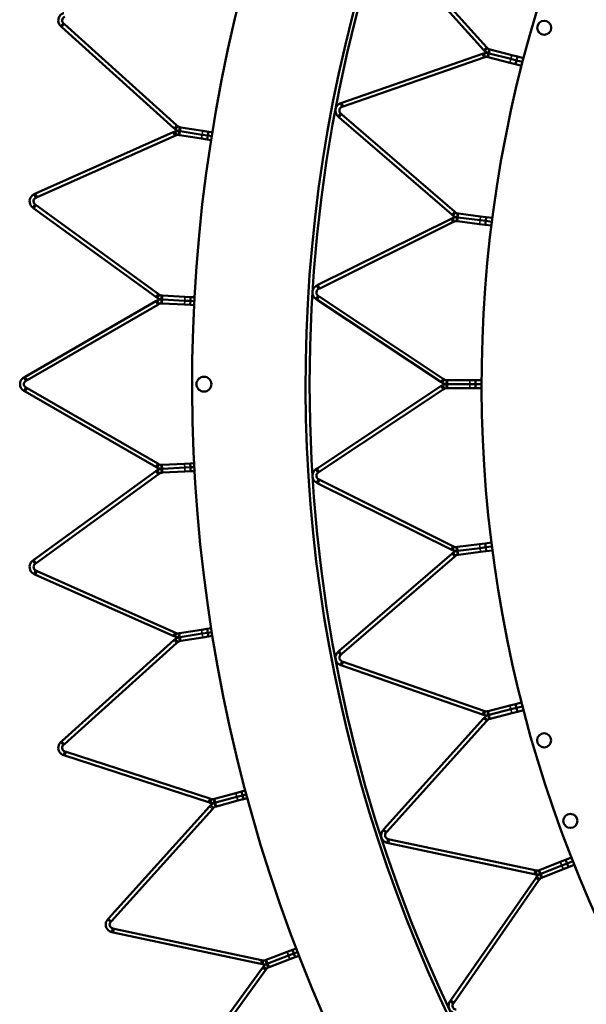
# Model space of a CAD drawing. Header units: millimetres. Extents: x 317 to 1217, y 559 to 3427.
# Tile 4 of 23: x 317 to 462, y 850 to 1102. Entities that reach past the tile are written whole.
import ezdxf

# ---------------------------------------------------------------- set-up
doc = ezdxf.new("R2010")
doc.units = ezdxf.units.MM
doc.layers.add('Visible (ISO)', color=7, linetype='Continuous', lineweight=50)
doc.layers.add('Visible Narrow (ISO)', color=7, linetype='Continuous', lineweight=35)

msp = doc.modelspace()

# ---------------------------------------------------------------- linework, layer by layer
at = {"layer": 'Visible (ISO)'}
for p, q in [((435.94, 1093.93), (410.49, 1122.19)), ((411.23, 1122.86), (436.68, 1094.6)), ((327.91, 1099.92), (328.28, 1100.33)), ((327.91, 1099.92), (328.16, 1099.69)), ((356.82, 1073.89), (328.16, 1099.69)), ((328.28, 1100.33), (328.58, 1100.66)), ((328.83, 1100.44), (328.58, 1100.66)), ((328.83, 1100.44), (357.49, 1074.63)), ((435.94, 1093.93), (436.2, 1093.64)), ((436.2, 1093.64), (436.62, 1094.01)), ((436.62, 1094.01), (436.94, 1094.31)), ((436.94, 1094.31), (436.68, 1094.6)), ((437.19, 1093.04), (437.33, 1093.58)), ((437.33, 1093.58), (437.44, 1094.01)), ((437.64, 1093.95), (437.44, 1094.01)), ((437.64, 1093.95), (443.18, 1092.53)), ((399.75, 1080.35), (435.67, 1092.86)), ((435.99, 1091.92), (400.08, 1079.41)), ((436.03, 1092.99), (435.67, 1092.86)), ((435.99, 1091.92), (436.36, 1092.04)), ((436.03, 1092.99), (436.22, 1092.46)), ((436.22, 1092.46), (436.36, 1092.04)), ((437.05, 1092.49), (436.94, 1092.07)), ((436.94, 1092.07), (437.15, 1092.02)), ((437.19, 1093.04), (437.05, 1092.49)), ((442.69, 1090.59), (437.15, 1092.02)), ((437.19, 1093.04), (437.39, 1092.98)), ((437.39, 1092.98), (437.19, 1093.04)), ((442.94, 1091.56), (437.39, 1092.98)), ((437.39, 1092.98), (442.94, 1091.56)), ((444.35, 1091.2), (442.94, 1091.56)), ((442.94, 1091.56), (444.35, 1091.2)), ((443.18, 1092.53), (444.6, 1092.17)), ((444.1, 1090.23), (444.35, 1091.2)), ((444.35, 1091.2), (444.6, 1092.17)), ((444.35, 1091.2), (445.88, 1090.81)), ((444.35, 1091.2), (445.88, 1090.81)), ((446.13, 1091.77), (444.6, 1092.17)), ((444.1, 1090.23), (442.69, 1090.59)), ((445.64, 1089.84), (444.1, 1090.23)), ((399.75, 1080.35), (399.43, 1080.24)), ((399.43, 1080.24), (399.61, 1079.71)), ((399.61, 1079.71), (399.75, 1079.3)), ((399.75, 1079.3), (400.08, 1079.41)), ((398.78, 1076.84), (399.14, 1077.26)), ((398.78, 1076.84), (399.04, 1076.61)), ((427.83, 1051.76), (399.04, 1076.61)), ((399.14, 1077.26), (399.43, 1077.59)), ((399.69, 1077.37), (399.43, 1077.59)), ((399.69, 1077.37), (428.48, 1052.52)), ((356.82, 1073.89), (357.14, 1073.6)), ((357.14, 1073.6), (357.51, 1074.02)), ((357.81, 1074.35), (357.49, 1074.63)), ((357.51, 1074.02), (357.81, 1074.35)), ((358.16, 1073.11), (358.07, 1072.56)), ((358.16, 1073.11), (358.25, 1073.67)), ((358.16, 1073.11), (358.39, 1073.08)), ((358.39, 1073.08), (358.16, 1073.11)), ((358.25, 1073.67), (358.32, 1074.1)), ((358.55, 1074.06), (358.32, 1074.1)), ((358.55, 1074.06), (364.19, 1073.17)), ((364.19, 1073.17), (365.63, 1072.94)), ((321.42, 1057.11), (356.65, 1072.79)), ((357.05, 1071.88), (321.82, 1056.19)), ((357.03, 1072.96), (356.65, 1072.79)), ((357.03, 1072.96), (357.26, 1072.45)), ((357.05, 1071.88), (357.44, 1072.05)), ((357.26, 1072.45), (357.44, 1072.05)), ((358.07, 1072.56), (358, 1072.13)), ((358, 1072.13), (358.24, 1072.09)), ((363.87, 1071.2), (358.24, 1072.09)), ((364.03, 1072.18), (358.39, 1073.08)), ((358.39, 1073.08), (364.03, 1072.18)), ((365.32, 1070.97), (363.87, 1071.2)), ((365.48, 1071.95), (364.03, 1072.18)), ((364.03, 1072.18), (365.48, 1071.95)), ((365.32, 1070.97), (365.48, 1071.95)), ((366.3, 1070.81), (365.32, 1070.97)), ((365.48, 1071.95), (365.63, 1072.94)), ((365.48, 1071.95), (366.46, 1071.8)), ((365.48, 1071.95), (366.46, 1071.8)), ((366.62, 1072.79), (365.63, 1072.94)), ((321.42, 1057.11), (321.11, 1056.97)), ((321.11, 1056.97), (321.33, 1056.46)), ((321.33, 1056.46), (321.51, 1056.05)), ((321.51, 1056.05), (321.82, 1056.19)), ((320.74, 1053.52), (321.07, 1053.98)), ((320.74, 1053.52), (321.02, 1053.32)), ((352.22, 1030.66), (321.02, 1053.32)), ((321.07, 1053.98), (321.33, 1054.33)), ((321.61, 1054.13), (321.33, 1054.33)), ((321.61, 1054.13), (352.81, 1031.46)), ((393.62, 1033.76), (427.69, 1050.67)), ((428.04, 1050.84), (427.69, 1050.67)), ((427.83, 1051.76), (428.12, 1051.51)), ((428.04, 1050.84), (428.29, 1050.34)), ((428.12, 1051.51), (428.49, 1051.93)), ((428.78, 1052.26), (428.48, 1052.52)), ((428.49, 1051.93), (428.78, 1052.26)), ((429.11, 1050.48), (429.05, 1050.05)), ((429.18, 1051.04), (429.11, 1050.48)), ((429.18, 1051.04), (429.25, 1051.59)), ((429.18, 1051.04), (429.39, 1051.01)), ((429.39, 1051.01), (429.18, 1051.04)), ((429.25, 1051.59), (429.3, 1052.03)), ((429.51, 1052), (429.3, 1052.03)), ((435.06, 1050.29), (429.39, 1051.01)), ((429.39, 1051.01), (435.06, 1050.29)), ((429.51, 1052), (435.19, 1051.29)), ((435.19, 1051.29), (436.64, 1051.1)), ((436.52, 1050.11), (436.64, 1051.1)), ((438.21, 1050.9), (436.64, 1051.1)), ((428.13, 1049.78), (394.07, 1032.86)), ((428.13, 1049.78), (428.48, 1049.95)), ((428.29, 1050.34), (428.48, 1049.95)), ((429.05, 1050.05), (429.26, 1050.02)), ((434.94, 1049.3), (429.26, 1050.02)), ((436.39, 1049.12), (434.94, 1049.3)), ((436.52, 1050.11), (435.06, 1050.29)), ((435.06, 1050.29), (436.52, 1050.11)), ((436.39, 1049.12), (436.52, 1050.11)), ((437.96, 1048.92), (436.39, 1049.12)), ((436.52, 1050.11), (438.08, 1049.91)), ((436.52, 1050.11), (438.08, 1049.91)), ((393.62, 1033.76), (393.32, 1033.61)), ((393.32, 1033.61), (393.56, 1033.11)), ((393.56, 1033.11), (393.76, 1032.71)), ((393.76, 1032.71), (394.07, 1032.86)), ((352.22, 1030.66), (352.56, 1030.41)), ((352.56, 1030.41), (352.89, 1030.86)), ((353.15, 1031.21), (352.81, 1031.46)), ((352.89, 1030.86), (353.15, 1031.21)), ((353.63, 1030.03), (353.66, 1030.59)), ((353.66, 1030.59), (353.69, 1031.03)), ((353.92, 1031.01), (353.69, 1031.03)), ((353.92, 1031.01), (359.62, 1030.71)), ((359.62, 1030.71), (361.08, 1030.64)), ((361.03, 1029.64), (361.08, 1030.64)), ((362.08, 1030.59), (361.08, 1030.64)), ((393.1, 1030.15), (393.41, 1030.62)), ((393.41, 1030.62), (393.65, 1030.98)), ((393.94, 1030.79), (393.65, 1030.98)), ((393.94, 1030.79), (425.61, 1009.75)), ((318.76, 1010.27), (352.16, 1029.55)), ((352.66, 1028.68), (319.26, 1009.4)), ((352.53, 1029.76), (352.16, 1029.55)), ((352.53, 1029.76), (352.81, 1029.28)), ((352.66, 1028.68), (353.03, 1028.9)), ((352.81, 1029.28), (353.03, 1028.9)), ((353.6, 1029.47), (353.58, 1029.03)), ((353.58, 1029.03), (353.82, 1029.02)), ((353.63, 1030.03), (353.6, 1029.47)), ((353.63, 1030.03), (353.87, 1030.01)), ((353.87, 1030.01), (353.63, 1030.03)), ((359.52, 1028.72), (353.82, 1029.02)), ((359.57, 1029.72), (353.87, 1030.01)), ((353.87, 1030.01), (359.57, 1029.72)), ((360.98, 1028.64), (359.52, 1028.72)), ((361.03, 1029.64), (359.57, 1029.72)), ((359.57, 1029.72), (361.03, 1029.64)), ((360.98, 1028.64), (361.03, 1029.64)), ((361.97, 1028.59), (360.98, 1028.64)), ((361.03, 1029.64), (362.02, 1029.59)), ((361.03, 1029.64), (362.02, 1029.59)), ((393.1, 1030.15), (393.38, 1029.96)), ((425.06, 1008.92), (393.38, 1029.96)), ((318.76, 1010.27), (318.47, 1010.1)), ((318.47, 1010.1), (318.75, 1009.61)), ((318.75, 1009.61), (318.97, 1009.23)), ((318.97, 1009.23), (319.26, 1009.4)), ((393.38, 986.77), (425.06, 1007.81)), ((425.06, 1008.92), (425.39, 1008.7)), ((425.39, 1008.03), (425.06, 1007.81)), ((425.39, 1008.7), (425.7, 1009.17)), ((425.39, 1008.03), (425.7, 1007.56)), ((425.94, 1009.53), (425.61, 1009.75)), ((425.7, 1009.17), (425.94, 1009.53)), ((426.7, 1009.36), (426.49, 1009.36)), ((426.49, 1008.92), (426.49, 1009.36)), ((426.49, 1008.36), (426.49, 1008.92)), ((426.49, 1008.36), (426.7, 1008.36)), ((426.49, 1008.36), (426.49, 1007.8)), ((426.7, 1008.36), (426.49, 1008.36)), ((426.49, 1007.8), (426.49, 1007.36)), ((426.7, 1009.36), (432.42, 1009.36)), ((432.42, 1008.36), (426.7, 1008.36)), ((426.7, 1008.36), (432.42, 1008.36)), ((432.42, 1009.36), (433.89, 1009.36)), ((433.89, 1008.36), (432.42, 1008.36)), ((432.42, 1008.36), (433.89, 1008.36)), ((433.89, 1008.36), (433.89, 1009.36)), ((435.47, 1009.36), (433.89, 1009.36)), ((433.89, 1008.36), (435.47, 1008.36)), ((433.89, 1008.36), (435.47, 1008.36)), ((433.89, 1007.36), (433.89, 1008.36)), ((318.47, 1006.63), (318.75, 1007.12)), ((318.47, 1006.63), (318.76, 1006.46)), ((318.75, 1007.12), (318.97, 1007.5)), ((352.16, 987.18), (318.76, 1006.46)), ((319.26, 1007.33), (318.97, 1007.5)), ((319.26, 1007.33), (352.66, 988.05)), ((425.61, 1006.98), (393.94, 985.93)), ((425.61, 1006.98), (425.94, 1007.2)), ((425.7, 1007.56), (425.94, 1007.2)), ((426.49, 1007.36), (426.7, 1007.36)), ((432.42, 1007.36), (426.7, 1007.36)), ((433.89, 1007.36), (432.42, 1007.36)), ((435.47, 1007.36), (433.89, 1007.36)), ((353.03, 987.83), (352.66, 988.05)), ((352.81, 987.45), (353.03, 987.83)), ((353.82, 987.71), (353.58, 987.7)), ((353.6, 987.26), (353.58, 987.7)), ((353.82, 987.71), (359.52, 988.01)), ((359.52, 988.01), (360.98, 988.09)), ((361.97, 988.14), (360.98, 988.09)), ((361.03, 987.09), (360.98, 988.09)), ((321.02, 963.41), (352.22, 986.07)), ((352.81, 985.26), (321.61, 962.6)), ((352.16, 987.18), (352.53, 986.97)), ((352.56, 986.32), (352.22, 986.07)), ((352.53, 986.97), (352.81, 987.45)), ((352.56, 986.32), (352.89, 985.87)), ((352.81, 985.26), (353.15, 985.51)), ((352.89, 985.87), (353.15, 985.51)), ((353.63, 986.7), (353.6, 987.26)), ((353.63, 986.7), (353.87, 986.71)), ((353.87, 986.71), (353.63, 986.7)), ((353.63, 986.7), (353.66, 986.14)), ((353.66, 986.14), (353.69, 985.7)), ((353.69, 985.7), (353.92, 985.72)), ((359.57, 987.01), (353.87, 986.71)), ((353.87, 986.71), (359.57, 987.01)), ((359.62, 986.02), (353.92, 985.72)), ((361.03, 987.09), (359.57, 987.01)), ((359.57, 987.01), (361.03, 987.09)), ((361.08, 986.09), (359.62, 986.02)), ((361.03, 987.09), (362.02, 987.14)), ((361.03, 987.09), (362.02, 987.14)), ((361.08, 986.09), (361.03, 987.09)), ((362.08, 986.14), (361.08, 986.09)), ((393.38, 986.77), (393.1, 986.58)), ((393.1, 986.58), (393.41, 986.11)), ((393.41, 986.11), (393.65, 985.75)), ((393.65, 985.75), (393.94, 985.93)), ((393.32, 983.12), (393.56, 983.62)), ((393.32, 983.12), (393.62, 982.97)), ((393.56, 983.62), (393.76, 984.02)), ((427.69, 966.06), (393.62, 982.97)), ((394.07, 983.86), (393.76, 984.02)), ((394.07, 983.86), (428.13, 966.95)), ((429.26, 966.71), (434.94, 967.43)), ((434.94, 967.43), (436.39, 967.61)), ((437.96, 967.81), (436.39, 967.61)), ((436.52, 966.62), (436.39, 967.61)), ((399.04, 940.12), (427.83, 964.97)), ((427.69, 966.06), (428.04, 965.88)), ((428.12, 965.22), (427.83, 964.97)), ((428.04, 965.88), (428.29, 966.39)), ((428.12, 965.22), (428.49, 964.8)), ((428.48, 966.78), (428.13, 966.95)), ((428.29, 966.39), (428.48, 966.78)), ((428.49, 964.8), (428.78, 964.46)), ((429.26, 966.71), (429.05, 966.68)), ((429.11, 966.25), (429.05, 966.68)), ((429.18, 965.69), (429.11, 966.25)), ((429.18, 965.69), (429.39, 965.72)), ((429.39, 965.72), (429.18, 965.69)), ((429.18, 965.69), (429.25, 965.14)), ((429.25, 965.14), (429.3, 964.7)), ((435.06, 966.44), (429.39, 965.72)), ((429.39, 965.72), (435.06, 966.44)), ((435.19, 965.44), (429.51, 964.73)), ((436.52, 966.62), (435.06, 966.44)), ((435.06, 966.44), (436.52, 966.62)), ((436.64, 965.63), (435.19, 965.44)), ((436.52, 966.62), (438.08, 966.82)), ((436.52, 966.62), (438.08, 966.82)), ((436.64, 965.63), (436.52, 966.62)), ((438.21, 965.82), (436.64, 965.63)), ((321.02, 963.41), (320.74, 963.21)), ((320.74, 963.21), (321.07, 962.75)), ((321.07, 962.75), (321.33, 962.4)), ((321.33, 962.4), (321.61, 962.6)), ((428.48, 964.21), (399.69, 939.36)), ((428.48, 964.21), (428.78, 964.46)), ((429.3, 964.7), (429.51, 964.73)), ((321.11, 959.76), (321.33, 960.27)), ((321.11, 959.76), (321.42, 959.62)), ((321.33, 960.27), (321.51, 960.67)), ((321.82, 960.54), (321.51, 960.67)), ((321.82, 960.54), (357.05, 944.85)), ((356.65, 943.94), (321.42, 959.62)), ((357.44, 944.68), (357.05, 944.85)), ((357.26, 944.28), (357.44, 944.68)), ((358.24, 944.64), (358, 944.6)), ((358.24, 944.64), (363.87, 945.53)), ((363.87, 945.53), (365.32, 945.76)), ((365.48, 944.77), (364.03, 944.55)), ((364.03, 944.55), (365.48, 944.77)), ((366.3, 945.92), (365.32, 945.76)), ((365.48, 944.77), (365.32, 945.76)), ((365.48, 944.77), (366.46, 944.93)), ((365.48, 944.77), (366.46, 944.93)), ((365.63, 943.79), (365.48, 944.77)), ((328.16, 917.04), (356.82, 942.84)), ((356.65, 943.94), (357.03, 943.76)), ((357.14, 943.13), (356.82, 942.84)), ((357.03, 943.76), (357.26, 944.28)), ((357.14, 943.13), (357.51, 942.71)), ((357.49, 942.1), (357.81, 942.38)), ((357.51, 942.71), (357.81, 942.38)), ((358.07, 944.17), (358, 944.6)), ((358.16, 943.62), (358.07, 944.17)), ((358.16, 943.62), (358.39, 943.65)), ((358.39, 943.65), (358.16, 943.62)), ((358.16, 943.62), (358.25, 943.06)), ((358.25, 943.06), (358.32, 942.63)), ((358.32, 942.63), (358.55, 942.67)), ((364.03, 944.55), (358.39, 943.65)), ((358.39, 943.65), (364.03, 944.55)), ((364.19, 943.56), (358.55, 942.67)), ((365.63, 943.79), (364.19, 943.56)), ((366.62, 943.94), (365.63, 943.79)), ((357.49, 942.1), (328.83, 916.29)), ((399.04, 940.12), (398.78, 939.89)), ((398.78, 939.89), (399.14, 939.47)), ((399.14, 939.47), (399.43, 939.13)), ((399.43, 939.13), (399.69, 939.36)), ((399.61, 937.02), (399.75, 937.43)), ((400.08, 937.32), (399.75, 937.43)), ((400.08, 937.32), (435.99, 924.81)), ((399.43, 936.49), (399.61, 937.02)), ((399.43, 936.49), (399.75, 936.38)), ((435.67, 923.87), (399.75, 936.38)), ((436.36, 924.68), (435.99, 924.81)), ((436.22, 924.27), (436.36, 924.68)), ((437.15, 924.71), (436.94, 924.66)), ((437.05, 924.23), (436.94, 924.66)), ((437.15, 924.71), (442.69, 926.14)), ((442.94, 925.17), (437.39, 923.74)), ((437.39, 923.74), (442.94, 925.17)), ((442.69, 926.14), (444.1, 926.5)), ((444.35, 925.53), (442.94, 925.17)), ((442.94, 925.17), (444.35, 925.53)), ((444.6, 924.56), (443.18, 924.2)), ((445.64, 926.89), (444.1, 926.5)), ((444.35, 925.53), (444.1, 926.5)), ((444.35, 925.53), (445.88, 925.92)), ((444.35, 925.53), (445.88, 925.92)), ((444.6, 924.56), (444.35, 925.53)), ((446.13, 924.96), (444.6, 924.56)), ((410.49, 894.54), (435.94, 922.8)), ((436.68, 922.13), (411.23, 893.87)), ((435.67, 923.87), (436.03, 923.74)), ((436.2, 923.09), (435.94, 922.8)), ((436.03, 923.74), (436.22, 924.27)), ((436.2, 923.09), (436.62, 922.72)), ((436.62, 922.72), (436.94, 922.42)), ((436.68, 922.13), (436.94, 922.42)), ((437.19, 923.69), (437.05, 924.23)), ((437.19, 923.69), (437.39, 923.74)), ((437.39, 923.74), (437.19, 923.69)), ((437.19, 923.69), (437.33, 923.15)), ((437.33, 923.15), (437.44, 922.72)), ((437.44, 922.72), (437.64, 922.78)), ((443.18, 924.2), (437.64, 922.78)), ((328.16, 917.04), (327.91, 916.81)), ((327.91, 916.81), (328.28, 916.39)), ((328.28, 916.39), (328.58, 916.07)), ((328.58, 916.07), (328.83, 916.29)), ((328.63, 913.42), (328.8, 913.95)), ((328.63, 913.42), (328.95, 913.32)), ((328.8, 913.95), (328.94, 914.37)), ((329.26, 914.27), (328.94, 914.37)), ((365.63, 901.4), (328.95, 913.32)), ((329.26, 914.27), (365.94, 902.35)), ((375.03, 904.38), (374.07, 904.12)), ((366.34, 902.22), (365.94, 902.35)), ((366.21, 901.8), (366.34, 902.22)), ((367.14, 902.27), (366.91, 902.2)), ((367.02, 901.78), (366.91, 902.2)), ((367.14, 902.27), (372.65, 903.74)), ((372.91, 902.78), (367.4, 901.3)), ((367.4, 901.3), (372.91, 902.78)), ((373.17, 901.81), (367.66, 900.33)), ((372.65, 903.74), (374.07, 904.12)), ((374.32, 903.16), (372.91, 902.78)), ((372.91, 902.78), (374.32, 903.16)), ((374.58, 902.19), (373.17, 901.81)), ((374.32, 903.16), (374.07, 904.12)), ((374.32, 903.16), (375.28, 903.41)), ((374.32, 903.16), (375.28, 903.41)), ((374.58, 902.19), (374.32, 903.16)), ((375.54, 902.45), (374.58, 902.19)), ((340.11, 871.67), (365.92, 900.33)), ((366.66, 899.66), (340.85, 871)), ((365.63, 901.4), (366.03, 901.27)), ((366.2, 900.65), (365.92, 900.33)), ((366.03, 901.27), (366.21, 901.8)), ((366.2, 900.65), (366.62, 900.27)), ((366.62, 900.27), (366.94, 899.98)), ((366.66, 899.66), (366.94, 899.98)), ((367.17, 901.24), (367.02, 901.78)), ((367.17, 901.24), (367.4, 901.3)), ((367.4, 901.3), (367.17, 901.24)), ((367.17, 901.24), (367.31, 900.7)), ((367.31, 900.7), (367.43, 900.27)), ((367.43, 900.27), (367.66, 900.33)), ((410.49, 894.54), (410.26, 894.29)), ((410.26, 894.29), (410.68, 893.91)), ((410.68, 893.91), (411.01, 893.62)), ((411.01, 893.62), (411.23, 893.87)), ((411.45, 891.54), (411.54, 891.97)), ((411.87, 891.9), (411.54, 891.97)), ((411.87, 891.9), (449.08, 883.99)), ((411.33, 890.99), (411.45, 891.54)), ((411.33, 890.99), (411.67, 890.92)), ((448.87, 883.01), (411.67, 890.92)), ((458.38, 887.26), (456.91, 886.68)), ((450.23, 884.03), (455.55, 886.14)), ((455.92, 885.21), (450.6, 883.11)), ((450.6, 883.11), (455.92, 885.21)), ((456.29, 884.28), (450.97, 882.18)), ((455.55, 886.14), (456.91, 886.68)), ((457.28, 885.75), (455.92, 885.21)), ((455.92, 885.21), (457.28, 885.75)), ((457.65, 884.82), (456.29, 884.28)), ((457.28, 885.75), (456.91, 886.68)), ((457.28, 885.75), (458.75, 886.33)), ((457.28, 885.75), (458.75, 886.33)), ((457.65, 884.82), (457.28, 885.75)), ((459.12, 885.4), (457.65, 884.82)), ((427.57, 850.76), (449.27, 881.99)), ((448.87, 883.01), (449.25, 882.93)), ((449.46, 883.91), (449.08, 883.99)), ((449.25, 882.93), (449.37, 883.48)), ((449.5, 882.31), (449.27, 881.99)), ((449.37, 883.48), (449.46, 883.91)), ((449.5, 882.31), (449.96, 881.99)), ((449.96, 881.99), (450.32, 881.74)), ((450.23, 884.03), (450.03, 883.96)), ((450.2, 883.55), (450.03, 883.96)), ((450.09, 881.42), (450.32, 881.74)), ((450.4, 883.03), (450.2, 883.55)), ((450.4, 883.03), (450.6, 883.11)), ((450.6, 883.11), (450.4, 883.03)), ((450.4, 883.03), (450.61, 882.51)), ((450.61, 882.51), (450.77, 882.1)), ((450.77, 882.1), (450.97, 882.18)), ((450.09, 881.42), (428.39, 850.19)), ((340.11, 871.67), (339.88, 871.42)), ((339.88, 871.42), (340.3, 871.04)), ((340.3, 871.04), (340.63, 870.75)), ((340.63, 870.75), (340.85, 871)), ((341.07, 868.67), (341.16, 869.1)), ((341.49, 869.03), (341.16, 869.1)), ((340.95, 868.12), (341.07, 868.67)), ((340.95, 868.12), (341.29, 868.05)), ((379.01, 860.03), (341.29, 868.05)), ((341.49, 869.03), (379.22, 861.01)), ((380.42, 861.05), (385.75, 863.1)), ((386.11, 862.17), (380.78, 860.12)), ((380.78, 860.12), (386.11, 862.17)), ((385.75, 863.1), (387.11, 863.62)), ((387.47, 862.69), (386.11, 862.17)), ((386.11, 862.17), (387.47, 862.69)), ((387.83, 861.76), (386.46, 861.23)), ((388.04, 863.98), (387.11, 863.62)), ((387.47, 862.69), (387.11, 863.62)), ((387.47, 862.69), (388.4, 863.05)), ((387.47, 862.69), (388.4, 863.05)), ((387.83, 861.76), (387.47, 862.69)), ((388.76, 862.11), (387.83, 861.76)), ((356.74, 827.8), (379.41, 859)), ((379.01, 860.03), (379.42, 859.95)), ((379.63, 860.92), (379.22, 861.01)), ((379.66, 859.34), (379.41, 859)), ((379.42, 859.95), (379.54, 860.49)), ((379.54, 860.49), (379.63, 860.92)), ((379.66, 859.34), (380.11, 859.01)), ((380.11, 859.01), (380.46, 858.76)), ((380.42, 861.05), (380.2, 860.97)), ((380.36, 860.56), (380.2, 860.97)), ((380.56, 860.04), (380.36, 860.56)), ((380.56, 860.04), (380.78, 860.12)), ((380.78, 860.12), (380.56, 860.04)), ((380.56, 860.04), (380.76, 859.51)), ((380.76, 859.51), (380.92, 859.1)), ((380.92, 859.1), (381.14, 859.19)), ((386.46, 861.23), (381.14, 859.19)), ((380.21, 858.41), (357.55, 827.21)), ((380.21, 858.41), (380.46, 858.76)), ((427.57, 850.76), (427.37, 850.48)), ((427.37, 850.48), (427.83, 850.16)), ((427.83, 850.16), (428.19, 849.91)), ((428.19, 849.91), (428.39, 850.19))]:
    msp.add_line(p, q, dxfattribs=at)
for centre, radius in [((766.97, 1008.36), 375.5), ((451.45, 1099.53), 1.8), ((364.47, 1008.36), 1.9), ((451.43, 917.24), 1.8), ((458.13, 896.62), 1.8)]:
    msp.add_circle(centre, radius, dxfattribs=at)
for radius, start, end in [(405.5, 162.038, 233.962), (376.5, 162.038, 233.962), (331.5, 162.0474, 233.9526)]:
    msp.add_arc((766.97, 1008.36), radius, start, end, dxfattribs=at)
for points, knots in [([(327.91, 1099.92), (327.61, 1100.19), (327.29, 1100.68), (327.25, 1101.28), (327.21, 1101.84), (327.46, 1102.44), (327.83, 1102.82), (328.09, 1103.07), (328.38, 1103.23), (328.63, 1103.31)], [1.110722, 1.110722, 1.110722, 1.110722, 1.765936, 1.765936, 1.765936, 2.391441, 2.391441, 2.391441, 2.818928, 2.818928, 2.818928, 2.818928]), ([(328.94, 1102.36), (328.71, 1102.28), (328.41, 1102.06), (328.3, 1101.72), (328.18, 1101.38), (328.3, 1100.99), (328.47, 1100.77), (328.51, 1100.73), (328.54, 1100.69), (328.58, 1100.66)], [-2.818928, -2.818928, -2.818928, -2.818928, -2.042925, -2.042925, -2.042925, -1.265434, -1.265434, -1.265434, -1.110722, -1.110722, -1.110722, -1.110722]), ([(398.78, 1076.84), (398.47, 1077.1), (398.14, 1077.59), (398.09, 1078.18), (398.04, 1078.75), (398.27, 1079.35), (398.64, 1079.73), (398.89, 1079.99), (399.18, 1080.15), (399.43, 1080.24)], [1.106512, 1.106512, 1.106512, 1.106512, 1.761726, 1.761726, 1.761726, 2.387231, 2.387231, 2.387231, 2.814719, 2.814719, 2.814719, 2.814719]), ([(399.75, 1079.3), (399.53, 1079.22), (399.23, 1078.99), (399.13, 1078.64), (399.02, 1078.3), (399.14, 1077.91), (399.32, 1077.7), (399.36, 1077.66), (399.39, 1077.63), (399.43, 1077.59)], [-2.814719, -2.814719, -2.814719, -2.814719, -2.038715, -2.038715, -2.038715, -1.261225, -1.261225, -1.261225, -1.106512, -1.106512, -1.106512, -1.106512]), ([(320.74, 1053.52), (320.42, 1053.76), (320.05, 1054.22), (319.95, 1054.8), (319.85, 1055.36), (320.03, 1055.99), (320.36, 1056.4), (320.59, 1056.68), (320.87, 1056.86), (321.11, 1056.97)], [1.110722, 1.110722, 1.110722, 1.110722, 1.765936, 1.765936, 1.765936, 2.391441, 2.391441, 2.391441, 2.818928, 2.818928, 2.818928, 2.818928]), ([(321.51, 1056.05), (321.3, 1055.96), (321.02, 1055.7), (320.94, 1055.35), (320.87, 1055), (321.02, 1054.63), (321.21, 1054.43), (321.25, 1054.39), (321.29, 1054.36), (321.33, 1054.33)], [-2.818928, -2.818928, -2.818928, -2.818928, -2.042925, -2.042925, -2.042925, -1.265434, -1.265434, -1.265434, -1.110722, -1.110722, -1.110722, -1.110722]), ([(393.1, 1030.15), (392.77, 1030.37), (392.37, 1030.82), (392.25, 1031.4), (392.13, 1031.95), (392.28, 1032.58), (392.6, 1033.01), (392.81, 1033.3), (393.08, 1033.49), (393.32, 1033.61)], [1.106512, 1.106512, 1.106512, 1.106512, 1.761726, 1.761726, 1.761726, 2.387231, 2.387231, 2.387231, 2.814719, 2.814719, 2.814719, 2.814719]), ([(393.76, 1032.71), (393.55, 1032.61), (393.28, 1032.34), (393.22, 1031.99), (393.16, 1031.63), (393.33, 1031.26), (393.53, 1031.08), (393.57, 1031.04), (393.61, 1031.01), (393.65, 1030.98)], [-2.814719, -2.814719, -2.814719, -2.814719, -2.038715, -2.038715, -2.038715, -1.261225, -1.261225, -1.261225, -1.106512, -1.106512, -1.106512, -1.106512]), ([(318.47, 1006.63), (318.12, 1006.83), (317.7, 1007.25), (317.54, 1007.82), (317.39, 1008.37), (317.5, 1009.01), (317.79, 1009.45), (317.98, 1009.75), (318.24, 1009.97), (318.47, 1010.1)], [1.110722, 1.110722, 1.110722, 1.110722, 1.765936, 1.765936, 1.765936, 2.391441, 2.391441, 2.391441, 2.818928, 2.818928, 2.818928, 2.818928]), ([(318.97, 1009.23), (318.76, 1009.11), (318.51, 1008.83), (318.47, 1008.47), (318.43, 1008.12), (318.63, 1007.76), (318.84, 1007.58), (318.88, 1007.55), (318.93, 1007.52), (318.97, 1007.5)], [-2.818928, -2.818928, -2.818928, -2.818928, -2.042925, -2.042925, -2.042925, -1.265434, -1.265434, -1.265434, -1.110722, -1.110722, -1.110722, -1.110722]), ([(393.32, 983.12), (392.96, 983.3), (392.51, 983.69), (392.32, 984.25), (392.13, 984.79), (392.2, 985.43), (392.46, 985.89), (392.64, 986.21), (392.88, 986.43), (393.1, 986.58)], [1.106512, 1.106512, 1.106512, 1.106512, 1.761726, 1.761726, 1.761726, 2.387231, 2.387231, 2.387231, 2.814719, 2.814719, 2.814719, 2.814719]), ([(393.65, 985.75), (393.45, 985.61), (393.22, 985.32), (393.21, 984.96), (393.19, 984.6), (393.4, 984.25), (393.63, 984.09), (393.67, 984.06), (393.72, 984.04), (393.76, 984.02)], [-2.814719, -2.814719, -2.814719, -2.814719, -2.038715, -2.038715, -2.038715, -1.261225, -1.261225, -1.261225, -1.106512, -1.106512, -1.106512, -1.106512]), ([(321.11, 959.76), (320.74, 959.92), (320.28, 960.3), (320.06, 960.85), (319.85, 961.38), (319.9, 962.02), (320.14, 962.49), (320.3, 962.82), (320.53, 963.05), (320.74, 963.21)], [1.110722, 1.110722, 1.110722, 1.110722, 1.765936, 1.765936, 1.765936, 2.391441, 2.391441, 2.391441, 2.818928, 2.818928, 2.818928, 2.818928]), ([(321.33, 962.4), (321.14, 962.26), (320.92, 961.95), (320.92, 961.59), (320.92, 961.23), (321.15, 960.9), (321.38, 960.75), (321.42, 960.72), (321.47, 960.69), (321.51, 960.67)], [-2.818928, -2.818928, -2.818928, -2.818928, -2.042925, -2.042925, -2.042925, -1.265434, -1.265434, -1.265434, -1.110722, -1.110722, -1.110722, -1.110722]), ([(399.43, 936.49), (399.05, 936.62), (398.56, 936.95), (398.29, 937.48), (398.04, 937.99), (398.03, 938.64), (398.23, 939.13), (398.37, 939.46), (398.58, 939.72), (398.78, 939.89)], [1.106512, 1.106512, 1.106512, 1.106512, 1.761726, 1.761726, 1.761726, 2.387231, 2.387231, 2.387231, 2.814719, 2.814719, 2.814719, 2.814719]), ([(399.43, 939.13), (399.25, 938.98), (399.06, 938.65), (399.09, 938.3), (399.12, 937.94), (399.37, 937.62), (399.61, 937.49), (399.66, 937.47), (399.71, 937.45), (399.75, 937.43)], [-2.814719, -2.814719, -2.814719, -2.814719, -2.038715, -2.038715, -2.038715, -1.261225, -1.261225, -1.261225, -1.106512, -1.106512, -1.106512, -1.106512]), ([(328.63, 913.42), (328.25, 913.55), (327.75, 913.87), (327.48, 914.39), (327.21, 914.9), (327.19, 915.55), (327.38, 916.04), (327.51, 916.38), (327.72, 916.64), (327.91, 916.81)], [1.110722, 1.110722, 1.110722, 1.110722, 1.765936, 1.765936, 1.765936, 2.391441, 2.391441, 2.391441, 2.818928, 2.818928, 2.818928, 2.818928]), ([(328.58, 916.07), (328.4, 915.91), (328.22, 915.58), (328.25, 915.22), (328.29, 914.87), (328.55, 914.56), (328.8, 914.43), (328.85, 914.41), (328.89, 914.39), (328.94, 914.37)], [-2.818928, -2.818928, -2.818928, -2.818928, -2.042925, -2.042925, -2.042925, -1.265434, -1.265434, -1.265434, -1.110722, -1.110722, -1.110722, -1.110722]), ([(411.33, 890.99), (410.94, 891.07), (410.41, 891.34), (410.08, 891.84), (409.77, 892.31), (409.68, 892.95), (409.82, 893.46), (409.91, 893.81), (410.09, 894.09), (410.26, 894.29)], [1.106512, 1.106512, 1.106512, 1.106512, 1.761726, 1.761726, 1.761726, 2.387231, 2.387231, 2.387231, 2.814719, 2.814719, 2.814719, 2.814719]), ([(411.01, 893.62), (410.85, 893.44), (410.7, 893.09), (410.77, 892.74), (410.84, 892.39), (411.14, 892.11), (411.39, 892.01), (411.44, 891.99), (411.49, 891.98), (411.54, 891.97)], [-2.814719, -2.814719, -2.814719, -2.814719, -2.038715, -2.038715, -2.038715, -1.261225, -1.261225, -1.261225, -1.106512, -1.106512, -1.106512, -1.106512]), ([(340.95, 868.12), (340.56, 868.21), (340.04, 868.47), (339.71, 868.97), (339.39, 869.44), (339.3, 870.09), (339.44, 870.59), (339.53, 870.94), (339.71, 871.22), (339.88, 871.42)], [1.110722, 1.110722, 1.110722, 1.110722, 1.765936, 1.765936, 1.765936, 2.391441, 2.391441, 2.391441, 2.818928, 2.818928, 2.818928, 2.818928]), ([(340.63, 870.75), (340.47, 870.57), (340.32, 870.23), (340.39, 869.88), (340.46, 869.52), (340.76, 869.24), (341.02, 869.14), (341.07, 869.13), (341.12, 869.11), (341.16, 869.1)], [-2.818928, -2.818928, -2.818928, -2.818928, -2.042925, -2.042925, -2.042925, -1.265434, -1.265434, -1.265434, -1.110722, -1.110722, -1.110722, -1.110722]), ([(428.85, 847.34), (428.45, 847.38), (427.89, 847.58), (427.5, 848.03), (427.13, 848.45), (426.96, 849.08), (427.03, 849.6), (427.08, 849.96), (427.22, 850.26), (427.37, 850.48)], [1.106512, 1.106512, 1.106512, 1.106512, 1.761726, 1.761726, 1.761726, 2.387231, 2.387231, 2.387231, 2.814719, 2.814719, 2.814719, 2.814719]), ([(428.19, 849.91), (428.06, 849.71), (427.95, 849.35), (428.07, 849.01), (428.19, 848.67), (428.51, 848.43), (428.78, 848.36), (428.83, 848.35), (428.88, 848.34), (428.93, 848.34)], [-2.814719, -2.814719, -2.814719, -2.814719, -2.038715, -2.038715, -2.038715, -1.261225, -1.261225, -1.261225, -1.106512, -1.106512, -1.106512, -1.106512])]:
    msp.add_open_spline(points, degree=3, knots=knots, dxfattribs=at)
for points in [[(437.19, 1093.04), (436.84, 1093.13), (436.48, 1093.32), (436.2, 1093.64)], [(436.94, 1094.31), (437.08, 1094.15), (437.26, 1094.05), (437.44, 1094.01)], [(436.03, 1092.99), (436.43, 1093.13), (436.84, 1093.13), (437.19, 1093.04)], [(436.94, 1092.07), (436.77, 1092.11), (436.56, 1092.11), (436.36, 1092.04)], [(357.03, 1072.96), (357.41, 1073.13), (357.81, 1073.17), (358.16, 1073.11)], [(358.16, 1073.11), (357.81, 1073.17), (357.44, 1073.33), (357.14, 1073.6)], [(357.81, 1074.35), (357.96, 1074.21), (358.14, 1074.13), (358.32, 1074.1)], [(358, 1072.13), (357.83, 1072.15), (357.63, 1072.13), (357.44, 1072.05)], [(428.04, 1050.84), (428.41, 1051.03), (428.82, 1051.08), (429.18, 1051.04)], [(429.18, 1051.04), (428.82, 1051.08), (428.44, 1051.23), (428.12, 1051.51)], [(428.78, 1052.26), (428.93, 1052.13), (429.12, 1052.05), (429.3, 1052.03)], [(429.05, 1050.05), (428.87, 1050.07), (428.67, 1050.04), (428.48, 1049.95)], [(353.63, 1030.03), (353.28, 1030.05), (352.89, 1030.16), (352.56, 1030.41)], [(353.15, 1031.21), (353.32, 1031.09), (353.51, 1031.03), (353.69, 1031.03)], [(352.53, 1029.76), (352.88, 1029.97), (353.28, 1030.05), (353.63, 1030.03)], [(353.58, 1029.03), (353.4, 1029.04), (353.21, 1029), (353.03, 1028.9)], [(426.49, 1008.36), (426.13, 1008.36), (425.74, 1008.47), (425.39, 1008.7)], [(425.39, 1008.03), (425.74, 1008.26), (426.13, 1008.36), (426.49, 1008.36)], [(425.94, 1009.53), (426.11, 1009.42), (426.31, 1009.36), (426.49, 1009.36)], [(426.49, 1007.36), (426.31, 1007.36), (426.11, 1007.31), (425.94, 1007.2)], [(353.03, 987.83), (353.21, 987.73), (353.4, 987.69), (353.58, 987.7)], [(353.63, 986.7), (353.28, 986.68), (352.88, 986.76), (352.53, 986.97)], [(352.56, 986.32), (352.89, 986.56), (353.28, 986.68), (353.63, 986.7)], [(353.69, 985.7), (353.51, 985.69), (353.32, 985.64), (353.15, 985.51)], [(429.18, 965.69), (428.82, 965.65), (428.41, 965.7), (428.04, 965.88)], [(428.12, 965.22), (428.44, 965.5), (428.82, 965.65), (429.18, 965.69)], [(428.48, 966.78), (428.67, 966.69), (428.87, 966.66), (429.05, 966.68)], [(429.3, 964.7), (429.12, 964.68), (428.93, 964.6), (428.78, 964.46)], [(357.44, 944.68), (357.63, 944.59), (357.83, 944.58), (358, 944.6)], [(358.16, 943.62), (357.81, 943.56), (357.41, 943.6), (357.03, 943.76)], [(357.14, 943.13), (357.44, 943.4), (357.81, 943.56), (358.16, 943.62)], [(358.32, 942.63), (358.14, 942.6), (357.96, 942.52), (357.81, 942.38)], [(436.36, 924.68), (436.56, 924.62), (436.77, 924.62), (436.94, 924.66)], [(437.19, 923.69), (436.84, 923.6), (436.43, 923.6), (436.03, 923.74)], [(436.2, 923.09), (436.48, 923.4), (436.84, 923.6), (437.19, 923.69)], [(437.44, 922.72), (437.26, 922.68), (437.08, 922.58), (436.94, 922.42)], [(366.34, 902.22), (366.54, 902.16), (366.74, 902.16), (366.91, 902.2)], [(367.17, 901.24), (366.83, 901.15), (366.42, 901.14), (366.03, 901.27)], [(366.2, 900.65), (366.47, 900.95), (366.83, 901.15), (367.17, 901.24)], [(367.43, 900.27), (367.26, 900.23), (367.08, 900.13), (366.94, 899.98)], [(450.4, 883.03), (450.07, 882.89), (449.66, 882.84), (449.25, 882.93)], [(449.46, 883.91), (449.66, 883.87), (449.87, 883.89), (450.03, 883.96)], [(449.5, 882.31), (449.74, 882.65), (450.07, 882.89), (450.4, 883.03)], [(450.77, 882.1), (450.6, 882.03), (450.44, 881.91), (450.32, 881.74)], [(380.56, 860.04), (380.23, 859.91), (379.83, 859.86), (379.42, 859.95)], [(379.63, 860.92), (379.83, 860.88), (380.03, 860.91), (380.2, 860.97)], [(379.66, 859.34), (379.9, 859.68), (380.23, 859.91), (380.56, 860.04)], [(380.92, 859.1), (380.75, 859.04), (380.59, 858.92), (380.46, 858.76)]]:
    msp.add_open_spline(points, degree=3, dxfattribs=at)
at = {"layer": 'Visible Narrow (ISO)'}
for p, q in [((328.83, 1100.44), (328.16, 1099.69)), ((436.68, 1094.6), (435.94, 1093.93)), ((437.64, 1093.95), (437.39, 1092.98)), ((435.99, 1091.92), (435.67, 1092.86)), ((437.15, 1092.02), (437.39, 1092.98)), ((442.94, 1091.56), (442.69, 1090.59)), ((443.18, 1092.53), (442.94, 1091.56)), ((400.08, 1079.41), (399.75, 1080.35)), ((399.69, 1077.37), (399.04, 1076.61)), ((357.49, 1074.63), (356.82, 1073.89)), ((358.55, 1074.06), (358.39, 1073.08)), ((364.19, 1073.17), (364.03, 1072.18)), ((357.05, 1071.88), (356.65, 1072.79)), ((358.24, 1072.09), (358.39, 1073.08)), ((364.03, 1072.18), (363.87, 1071.2)), ((321.82, 1056.19), (321.42, 1057.11)), ((321.61, 1054.13), (321.02, 1053.32)), ((428.13, 1049.78), (427.69, 1050.67)), ((428.48, 1052.52), (427.83, 1051.76)), ((429.26, 1050.02), (429.39, 1051.01)), ((429.51, 1052), (429.39, 1051.01)), ((435.19, 1051.29), (435.06, 1050.29)), ((435.06, 1050.29), (434.94, 1049.3)), ((394.07, 1032.86), (393.62, 1033.76)), ((352.81, 1031.46), (352.22, 1030.66)), ((353.92, 1031.01), (353.87, 1030.01)), ((359.62, 1030.71), (359.57, 1029.72)), ((393.94, 1030.79), (393.38, 1029.96)), ((352.66, 1028.68), (352.16, 1029.55)), ((353.82, 1029.02), (353.87, 1030.01)), ((359.57, 1029.72), (359.52, 1028.72)), ((319.26, 1009.4), (318.76, 1010.27)), ((425.61, 1009.75), (425.06, 1008.92)), ((425.61, 1006.98), (425.06, 1007.81)), ((426.7, 1009.36), (426.7, 1008.36)), ((426.7, 1007.36), (426.7, 1008.36)), ((432.42, 1009.36), (432.42, 1008.36)), ((432.42, 1008.36), (432.42, 1007.36)), ((319.26, 1007.33), (318.76, 1006.46)), ((352.66, 988.05), (352.16, 987.18)), ((353.82, 987.71), (353.87, 986.71)), ((359.52, 988.01), (359.57, 987.01)), ((352.81, 985.26), (352.22, 986.07)), ((353.92, 985.72), (353.87, 986.71)), ((359.57, 987.01), (359.62, 986.02)), ((393.94, 985.93), (393.38, 986.77)), ((394.07, 983.86), (393.62, 982.97)), ((434.94, 967.43), (435.06, 966.44)), ((428.13, 966.95), (427.69, 966.06)), ((428.48, 964.21), (427.83, 964.97)), ((429.26, 966.71), (429.39, 965.72)), ((429.51, 964.73), (429.39, 965.72)), ((435.06, 966.44), (435.19, 965.44)), ((321.61, 962.6), (321.02, 963.41)), ((321.82, 960.54), (321.42, 959.62)), ((357.05, 944.85), (356.65, 943.94)), ((358.24, 944.64), (358.39, 943.65)), ((363.87, 945.53), (364.03, 944.55)), ((357.49, 942.1), (356.82, 942.84)), ((358.55, 942.67), (358.39, 943.65)), ((364.03, 944.55), (364.19, 943.56)), ((399.69, 939.36), (399.04, 940.12)), ((400.08, 937.32), (399.75, 936.38)), ((435.99, 924.81), (435.67, 923.87)), ((437.15, 924.71), (437.39, 923.74)), ((442.69, 926.14), (442.94, 925.17)), ((442.94, 925.17), (443.18, 924.2)), ((436.68, 922.13), (435.94, 922.8)), ((437.64, 922.78), (437.39, 923.74)), ((328.83, 916.29), (328.16, 917.04)), ((329.26, 914.27), (328.95, 913.32)), ((365.94, 902.35), (365.63, 901.4)), ((367.14, 902.27), (367.4, 901.3)), ((372.65, 903.74), (372.91, 902.78)), ((372.91, 902.78), (373.17, 901.81)), ((366.66, 899.66), (365.92, 900.33)), ((367.66, 900.33), (367.4, 901.3)), ((411.23, 893.87), (410.49, 894.54)), ((411.87, 891.9), (411.67, 890.92)), ((455.55, 886.14), (455.92, 885.21)), ((455.92, 885.21), (456.29, 884.28)), ((449.08, 883.99), (448.87, 883.01)), ((450.09, 881.42), (449.27, 881.99)), ((450.23, 884.03), (450.6, 883.11)), ((450.97, 882.18), (450.6, 883.11)), ((340.85, 871), (340.11, 871.67)), ((341.49, 869.03), (341.29, 868.05)), ((385.75, 863.1), (386.11, 862.17)), ((386.11, 862.17), (386.46, 861.23)), ((379.22, 861.01), (379.01, 860.03)), ((380.21, 858.41), (379.41, 859)), ((380.42, 861.05), (380.78, 860.12)), ((381.14, 859.19), (380.78, 860.12)), ((428.39, 850.19), (427.57, 850.76))]:
    msp.add_line(p, q, dxfattribs=at)

doc.saveas('drawing.dxf')
